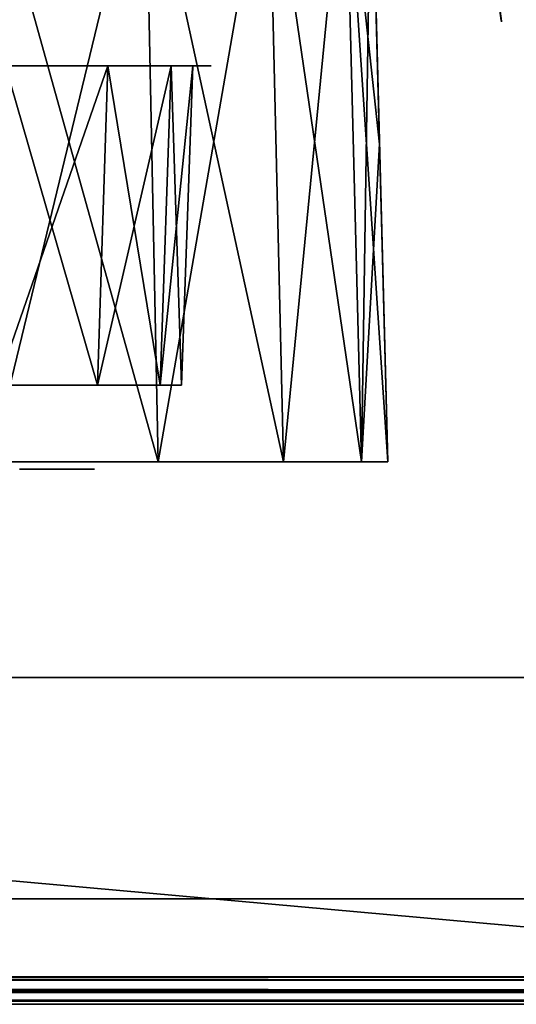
# Model space of a CAD drawing. Header units: millimetres. Extents: x -141 to 250, y -45 to 55.
# Tile 116 of 170: x 120 to 129, y -1 to 18. Entities that reach past the tile are written whole.
import ezdxf

# ---------------------------------------------------------------- set-up
doc = ezdxf.new("R2010")
doc.units = ezdxf.units.MM
doc.header["$LTSCALE"] = 52.148148
for name, color, linetype in [('143', 7, 'CONTINUOUS'), ('147', 7, 'CONTINUOUS'), ('148', 7, 'CONTINUOUS'), ('154', 7, 'CONTINUOUS'), ('155', 7, 'CONTINUOUS'), ('156', 7, 'CONTINUOUS'), ('189', 7, 'CONTINUOUS'), ('190', 7, 'CONTINUOUS'), ('192', 7, 'CONTINUOUS'), ('195', 7, 'CONTINUOUS'), ('8', 7, 'CONTINUOUS'), ('817', 7, 'CONTINUOUS'), ('818', 7, 'CONTINUOUS'), ('820', 7, 'CONTINUOUS'), ('821', 7, 'CONTINUOUS'), ('843', 7, 'CONTINUOUS'), ('844', 7, 'CONTINUOUS'), ('845', 7, 'CONTINUOUS')]:
    doc.layers.add(name, color=color, linetype=linetype)

msp = doc.modelspace()

# ---------------------------------------------------------------- linework, layer by layer
at = {"layer": '143', "linetype": 'Continuous'}
for points in [[(140.211, -1, 140.221), (-140.591, -1, 140.091), (140.228, -1, 140.091), (140.211, -1, 140.221)], [(-140.573, -1, 140.222), (-140.591, -1, 140.091), (140.211, -1, 140.221), (-140.573, -1, 140.222)], [(-140.524, -1, -140.341), (140.228, -1, -140.091), (-140.591, -1, -140.091), (-140.524, -1, -140.341)], [(137.849, -1, -138.847), (-137.849, -1, -138.847), (-140.591, -1, -140.091), (137.849, -1, -138.847)], [(140.228, -1, -140.091), (137.849, -1, -138.847), (-140.591, -1, -140.091), (140.228, -1, -140.091)], [(-140.591, -1, 140.091), (-137.849, -1, 138.847), (140.228, -1, 140.091), (-140.591, -1, 140.091)], [(140.162, -1, 140.341), (-140.573, -1, 140.222), (140.211, -1, 140.221), (140.162, -1, 140.341)], [(-140.523, -1, 140.342), (-140.573, -1, 140.222), (140.162, -1, 140.341), (-140.523, -1, 140.342)], [(-140.342, -1, -140.523), (140.161, -1, -140.342), (-140.524, -1, -140.341), (-140.342, -1, -140.523)], [(140.161, -1, -140.342), (140.211, -1, -140.222), (-140.524, -1, -140.341), (140.161, -1, -140.342)], [(140.211, -1, -140.222), (140.228, -1, -140.091), (-140.524, -1, -140.341), (140.211, -1, -140.222)], [(-140.444, -1, 140.445), (-140.523, -1, 140.342), (140.083, -1, 140.444), (-140.444, -1, 140.445)], [(140.083, -1, 140.444), (-140.523, -1, 140.342), (140.162, -1, 140.341), (140.083, -1, 140.444)], [(139.98, -1, 140.523), (-140.444, -1, 140.445), (140.083, -1, 140.444), (139.98, -1, 140.523)], [(-140.341, -1, 140.524), (-140.444, -1, 140.445), (139.98, -1, 140.523), (-140.341, -1, 140.524)], [(139.978, -1, -140.524), (140.082, -1, -140.445), (-140.342, -1, -140.523), (139.978, -1, -140.524)], [(140.082, -1, -140.445), (140.161, -1, -140.342), (-140.342, -1, -140.523), (140.082, -1, -140.445)], [(-140.091, -1, -140.591), (139.978, -1, -140.524), (-140.342, -1, -140.523), (-140.091, -1, -140.591)], [(139.86, -1, 140.573), (-140.341, -1, 140.524), (139.98, -1, 140.523), (139.86, -1, 140.573)], [(-140.221, -1, 140.574), (-140.341, -1, 140.524), (139.86, -1, 140.573), (-140.221, -1, 140.574)], [(139.729, -1, 140.591), (-140.221, -1, 140.574), (139.86, -1, 140.573), (139.729, -1, 140.591)], [(-140.091, -1, 140.591), (-140.221, -1, 140.574), (139.729, -1, 140.591), (-140.091, -1, 140.591)], [(139.729, -1, -140.591), (139.858, -1, -140.574), (-140.091, -1, -140.591), (139.729, -1, -140.591)], [(139.858, -1, -140.574), (139.978, -1, -140.524), (-140.091, -1, -140.591), (139.858, -1, -140.574)], [(-137.849, -1, 138.847), (137.849, -1, 138.847), (140.228, -1, 140.091), (-137.849, -1, 138.847)]]:
    msp.add_3dface(points, dxfattribs=at)
at = {"layer": '147', "linetype": 'Continuous'}
for points in [[(-140.091, -0.478, 141.09), (139.729, -0.478, 141.09), (-139, 24.522, 139.999), (-140.091, -0.478, 141.09)], [(-139, 24.522, 139.999), (139.729, -0.478, 141.09), (138.637, 24.522, 139.999), (-139, 24.522, 139.999)]]:
    msp.add_3dface(points, dxfattribs=at)
at = {"layer": '148', "linetype": 'Continuous'}
for points in [[(139.729, -0.478, -141.09), (-140.091, -0.478, -141.09), (138.637, 24.522, -139.999), (139.729, -0.478, -141.09)], [(138.637, 24.522, -139.999), (-140.091, -0.478, -141.09), (-139, 24.522, -139.999), (138.637, 24.522, -139.999)]]:
    msp.add_3dface(points, dxfattribs=at)
at = {"layer": '154', "linetype": 'Continuous'}
for points in [[(121.98, 21.339, 115.865), (119.062, 9.287, 119.227), (118.865, 21.339, 118.98), (121.98, 21.339, 115.865)], [(122.227, 9.287, 116.062), (119.062, 9.287, 119.227), (121.98, 21.339, 115.865), (122.227, 9.287, 116.062)], [(124.324, 21.339, 112.135), (122.227, 9.287, 116.062), (121.98, 21.339, 115.865), (124.324, 21.339, 112.135)], [(124.608, 9.287, 112.272), (122.227, 9.287, 116.062), (124.324, 21.339, 112.135), (124.608, 9.287, 112.272)], [(125.778, 21.339, 107.977), (124.608, 9.287, 112.272), (124.324, 21.339, 112.135), (125.778, 21.339, 107.977)], [(126.086, 9.287, 108.048), (124.608, 9.287, 112.272), (125.778, 21.339, 107.977), (126.086, 9.287, 108.048)], [(126.272, 21.339, 103.6), (126.086, 9.287, 108.048), (125.778, 21.339, 107.977), (126.272, 21.339, 103.6)], [(126.429, 15.322, 103.6), (126.086, 9.287, 108.048), (126.272, 21.339, 103.6), (126.429, 15.322, 103.6)], [(126.587, 9.287, 103.6), (126.086, 9.287, 108.048), (126.429, 15.322, 103.6), (126.587, 9.287, 103.6)]]:
    msp.add_3dface(points, dxfattribs=at)
at = {"layer": '155', "linetype": 'Continuous'}
for points in [[(126.429, 15.322, 103.6), (126.272, 21.339, 103.6), (126.272, 21.339, 30.707), (126.429, 15.322, 103.6)], [(126.3, 20.262, 30.533), (126.587, 9.287, 103.6), (126.272, 21.339, 30.707), (126.3, 20.262, 30.533)], [(126.272, 21.339, -103.6), (126.587, 9.287, 103.6), (126.326, 19.274, -29.985), (126.272, 21.339, -103.6)], [(126.587, 9.287, 103.6), (126.429, 15.322, 103.6), (126.272, 21.339, 30.707), (126.587, 9.287, 103.6)], [(126.429, 15.313, -103.6), (126.587, 9.287, 103.6), (126.272, 21.339, -103.6), (126.429, 15.313, -103.6)], [(126.315, 19.69, 30.388), (126.587, 9.287, 103.6), (126.3, 20.262, 30.533), (126.315, 19.69, 30.388)], [(126.322, 19.402, 30.272), (126.587, 9.287, 103.6), (126.315, 19.69, 30.388), (126.322, 19.402, 30.272)], [(126.326, 19.273, 30.183), (126.587, 9.287, 103.6), (126.322, 19.402, 30.272), (126.326, 19.273, 30.183)], [(126.326, 19.274, -29.985), (126.587, 9.287, 103.6), (126.326, 19.273, -29.979), (126.326, 19.274, -29.985)], [(126.587, 9.287, 103.6), (126.326, 19.273, -29.973), (126.326, 19.273, -29.979), (126.587, 9.287, 103.6)], [(126.326, 19.273, 30.183), (126.326, 19.273, -29.973), (126.587, 9.287, 103.6), (126.326, 19.273, 30.183)], [(126.587, 9.287, -103.6), (126.587, 9.287, 103.6), (126.429, 15.313, -103.6), (126.587, 9.287, -103.6)]]:
    msp.add_3dface(points, dxfattribs=at)
at = {"layer": '156', "linetype": 'Continuous'}
for points in [[(119.062, 9.287, -119.227), (122.227, 9.287, -116.062), (118.865, 21.339, -118.98), (119.062, 9.287, -119.227)], [(118.865, 21.339, -118.98), (122.227, 9.287, -116.062), (121.98, 21.339, -115.865), (118.865, 21.339, -118.98)], [(122.227, 9.287, -116.062), (124.608, 9.287, -112.272), (121.98, 21.339, -115.865), (122.227, 9.287, -116.062)], [(121.98, 21.339, -115.865), (124.608, 9.287, -112.272), (124.324, 21.339, -112.135), (121.98, 21.339, -115.865)], [(124.608, 9.287, -112.272), (126.086, 9.287, -108.048), (124.324, 21.339, -112.135), (124.608, 9.287, -112.272)], [(124.324, 21.339, -112.135), (126.086, 9.287, -108.048), (125.778, 21.339, -107.977), (124.324, 21.339, -112.135)], [(126.429, 15.313, -103.6), (126.272, 21.339, -103.6), (125.778, 21.339, -107.977), (126.429, 15.313, -103.6)], [(126.086, 9.287, -108.048), (126.587, 9.287, -103.6), (125.778, 21.339, -107.977), (126.086, 9.287, -108.048)], [(126.587, 9.287, -103.6), (126.429, 15.313, -103.6), (125.778, 21.339, -107.977), (126.587, 9.287, -103.6)]]:
    msp.add_3dface(points, dxfattribs=at)
at = {"layer": '189', "linetype": 'Continuous'}
for points in [[(-137.849, -0.535, -138.348), (-137.849, -0.77, -138.426), (137.849, -0.535, -138.348), (-137.849, -0.535, -138.348)], [(137.849, -0.535, -138.348), (-137.849, -0.77, -138.426), (137.849, -0.77, -138.426), (137.849, -0.535, -138.348)], [(-137.849, -0.77, -138.426), (-137.849, -0.939, -138.607), (137.849, -0.77, -138.426), (-137.849, -0.77, -138.426)], [(137.849, -0.77, -138.426), (-137.849, -0.939, -138.607), (137.849, -0.939, -138.607), (137.849, -0.77, -138.426)], [(-137.849, -1, -138.847), (137.849, -1, -138.847), (137.849, -0.939, -138.607), (-137.849, -1, -138.847)], [(-137.849, -0.939, -138.607), (-137.849, -1, -138.847), (137.849, -0.939, -138.607), (-137.849, -0.939, -138.607)]]:
    msp.add_3dface(points, dxfattribs=at)
at = {"layer": '190', "linetype": 'Continuous'}
for points in [[(137.849, -0.535, 138.348), (137.849, -0.77, 138.426), (-137.849, -0.535, 138.348), (137.849, -0.535, 138.348)], [(-137.849, -0.535, 138.348), (137.849, -0.77, 138.426), (-137.849, -0.77, 138.426), (-137.849, -0.535, 138.348)], [(137.849, -0.77, 138.426), (137.849, -0.939, 138.607), (-137.849, -0.77, 138.426), (137.849, -0.77, 138.426)], [(-137.849, -0.77, 138.426), (137.849, -0.939, 138.607), (-137.849, -0.939, 138.607), (-137.849, -0.77, 138.426)], [(137.849, -0.939, 138.607), (137.849, -1, 138.847), (-137.849, -0.939, 138.607), (137.849, -0.939, 138.607)], [(137.849, -1, 138.847), (-137.849, -1, 138.847), (-137.849, -0.939, 138.607), (137.849, -1, 138.847)]]:
    msp.add_3dface(points, dxfattribs=at)
at = {"layer": '192', "linetype": 'Continuous'}
for points in [[(139.729, -0.737, -141.031), (-140.091, -0.478, -141.09), (139.729, -0.732, -141.034), (139.729, -0.737, -141.031)], [(-140.091, -0.478, -141.09), (139.729, -0.737, -141.031), (-140.091, -0.737, -141.031), (-140.091, -0.478, -141.09)], [(-140.091, -0.478, -141.09), (139.729, -0.478, -141.09), (139.729, -0.732, -141.034), (-140.091, -0.478, -141.09)], [(139.729, -0.928, -140.85), (139.729, -0.929, -140.847), (-140.091, -0.737, -141.031), (139.729, -0.928, -140.85)], [(-140.091, -0.737, -141.031), (139.729, -0.929, -140.847), (-140.091, -0.929, -140.847), (-140.091, -0.737, -141.031)], [(139.729, -0.737, -141.031), (139.729, -0.928, -140.85), (-140.091, -0.737, -141.031), (139.729, -0.737, -141.031)], [(139.729, -0.929, -140.847), (139.729, -1, -140.591), (-140.091, -0.929, -140.847), (139.729, -0.929, -140.847)], [(139.729, -1, -140.591), (-140.091, -1, -140.591), (-140.091, -0.929, -140.847), (139.729, -1, -140.591)]]:
    msp.add_3dface(points, dxfattribs=at)
at = {"layer": '195', "linetype": 'Continuous'}
for points in [[(139.729, -0.478, 141.09), (-140.091, -0.478, 141.09), (-140.091, -0.732, 141.034), (139.729, -0.478, 141.09)], [(139.729, -0.478, 141.09), (-140.091, -0.732, 141.034), (139.729, -0.732, 141.034), (139.729, -0.478, 141.09)], [(139.729, -0.732, 141.034), (-140.091, -0.737, 141.031), (139.729, -0.737, 141.031), (139.729, -0.732, 141.034)], [(-140.091, -0.732, 141.034), (-140.091, -0.737, 141.031), (139.729, -0.732, 141.034), (-140.091, -0.732, 141.034)], [(139.729, -0.737, 141.031), (-140.091, -0.928, 140.85), (139.729, -0.928, 140.85), (139.729, -0.737, 141.031)], [(-140.091, -0.737, 141.031), (-140.091, -0.928, 140.85), (139.729, -0.737, 141.031), (-140.091, -0.737, 141.031)], [(139.729, -0.928, 140.85), (-140.091, -0.929, 140.847), (139.729, -0.929, 140.847), (139.729, -0.928, 140.85)], [(-140.091, -0.928, 140.85), (-140.091, -0.929, 140.847), (139.729, -0.928, 140.85), (-140.091, -0.928, 140.85)], [(-140.091, -0.929, 140.847), (-140.091, -1, 140.591), (139.729, -0.929, 140.847), (-140.091, -0.929, 140.847)], [(-140.091, -1, 140.591), (139.729, -1, 140.591), (139.729, -0.929, 140.847), (-140.091, -1, 140.591)]]:
    msp.add_3dface(points, dxfattribs=at)
at = {"layer": '8', "linetype": 'Continuous'}
for points in [[(128.743, 17.634, 22.886), (126.558, 34.152, 10.1), (124.199, 51.987, 23.787), (128.743, 17.634, 22.886)], [(124.199, 51.987, -23.787), (125.895, 39.159, -8.747), (128.739, 17.661, -22.888), (124.199, 51.987, -23.787)], [(128.741, 17.648, 22.888), (128.743, 17.634, 22.886), (124.199, 51.987, 23.787), (128.741, 17.648, 22.888)], [(128.739, 17.661, 22.888), (128.741, 17.648, 22.888), (124.199, 51.987, 23.787), (128.739, 17.661, 22.888)], [(128.739, 17.661, -22.888), (125.895, 39.159, -8.747), (128.741, 17.648, -22.888), (128.739, 17.661, -22.888)], [(128.741, 17.648, -22.888), (125.895, 39.159, -8.747), (128.743, 17.634, -22.886), (128.741, 17.648, -22.888)], [(125.895, 39.159, -8.747), (126.215, 36.744, -9.756), (128.743, 17.634, -22.886), (125.895, 39.159, -8.747)], [(126.215, 36.744, -9.756), (126.558, 34.152, -10.1), (128.743, 17.634, -22.886), (126.215, 36.744, -9.756)], [(126.9, 31.561, 9.756), (126.558, 34.152, 10.1), (128.743, 17.634, 22.886), (126.9, 31.561, 9.756)], [(126.558, 34.152, -10.1), (126.9, 31.561, -9.756), (128.743, 17.634, -22.886), (126.558, 34.152, -10.1)], [(127.22, 29.146, 8.747), (126.9, 31.561, 9.756), (128.743, 17.634, 22.886), (127.22, 29.146, 8.747)], [(126.9, 31.561, -9.756), (127.22, 29.146, -8.747), (128.743, 17.634, -22.886), (126.9, 31.561, -9.756)], [(127.494, 27.072, 7.142), (127.22, 29.146, 8.747), (128.743, 17.634, 22.886), (127.494, 27.072, 7.142)], [(127.22, 29.146, -8.747), (127.494, 27.072, -7.142), (128.743, 17.634, -22.886), (127.22, 29.146, -8.747)], [(127.705, 25.481, 5.05), (127.494, 27.072, 7.142), (128.743, 17.634, 22.886), (127.705, 25.481, 5.05)], [(127.494, 27.072, -7.142), (127.705, 25.481, -5.05), (128.743, 17.634, -22.886), (127.494, 27.072, -7.142)], [(127.837, 24.481, 2.614), (127.705, 25.481, 5.05), (128.743, 17.634, 22.886), (127.837, 24.481, 2.614)], [(127.705, 25.481, -5.05), (127.837, 24.481, -2.614), (128.743, 17.634, -22.886), (127.705, 25.481, -5.05)], [(127.882, 24.14), (127.837, 24.481, 2.614), (128.743, 17.634, -22.886), (127.882, 24.14)], [(127.837, 24.481, 2.614), (128.743, 17.634, 22.886), (128.743, 17.634, -22.886), (127.837, 24.481, 2.614)], [(127.837, 24.481, -2.614), (127.882, 24.14), (128.743, 17.634, -22.886), (127.837, 24.481, -2.614)]]:
    msp.add_3dface(points, dxfattribs=at)
at = {"layer": '817', "color": 250, "linetype": 'Continuous', "true_color": 0x1c1c1c}
for points in [[(135.3, 1, 135.3), (-135.3, 1, -135.3), (135.3, 1, -135.3), (135.3, 1, 135.3)], [(-135.3, 1, 135.3), (-135.3, 1, -135.3), (135.3, 1, 135.3), (-135.3, 1, 135.3)]]:
    msp.add_3dface(points, dxfattribs=at)
at = {"layer": '818', "color": 18, "linetype": 'Continuous', "true_color": 0x000000}
for points in [[(135.3, 5.2, 135.3), (-112.8, 5.2, 112.8), (-135.3, 5.2, 135.3), (135.3, 5.2, 135.3)], [(112.8, 5.2, -112.8), (135.3, 5.2, -135.3), (-135.3, 5.2, -135.3), (112.8, 5.2, -112.8)], [(112.8, 5.2, 112.8), (-112.8, 5.2, 112.8), (135.3, 5.2, 135.3), (112.8, 5.2, 112.8)], [(121.789, 5.2, -2.344), (112.8, 5.2, -112.8), (121.794, 5.2, 7.942), (121.789, 5.2, -2.344)], [(112.8, 5.2, 42.8), (112.8, 5.2, 112.8), (135.3, 5.2, 135.3), (112.8, 5.2, 42.8)], [(112.8, 5.2, -112.8), (112.8, 5.2, -42.8), (121.794, 5.2, 8.813), (112.8, 5.2, -112.8)], [(112.8, 5.2, -42.8), (112.8, 5.2, 42.8), (135.3, 5.2, 135.3), (112.8, 5.2, -42.8)], [(121.794, 5.2, 8.813), (112.8, 5.2, -42.8), (135.3, 5.2, 135.3), (121.794, 5.2, 8.813)], [(125.794, 5.2, -13.495), (112.8, 5.2, -112.8), (121.8, 5.2, -13.495), (125.794, 5.2, -13.495)], [(112.8, 5.2, -112.8), (125.794, 5.2, -13.495), (135.3, 5.2, -135.3), (112.8, 5.2, -112.8)], [(121.8, 5.2, -13.495), (112.8, 5.2, -112.8), (121.8, 5.2, -12.569), (121.8, 5.2, -13.495)], [(121.8, 5.2, -12.569), (112.8, 5.2, -112.8), (121.789, 5.2, -3.221), (121.8, 5.2, -12.569)], [(121.789, 5.2, -3.221), (112.8, 5.2, -112.8), (121.789, 5.2, -2.344), (121.789, 5.2, -3.221)], [(121.794, 5.2, 8.813), (121.794, 5.2, 7.942), (112.8, 5.2, -112.8), (121.794, 5.2, 8.813)], [(123.002, 5.2, -1.773), (121.789, 5.2, -2.344), (122.975, 5.2, -1.644), (123.002, 5.2, -1.773)], [(122.975, 5.2, -1.644), (121.789, 5.2, -2.344), (122.965, 5.2, -1.506), (122.975, 5.2, -1.644)], [(122.965, 5.2, -1.506), (121.789, 5.2, -2.344), (121.794, 5.2, 7.942), (122.965, 5.2, -1.506)], [(123.048, 5.2, -1.903), (121.789, 5.2, -2.344), (123.002, 5.2, -1.773), (123.048, 5.2, -1.903)], [(123.486, 5.2, -3.736), (123.321, 5.2, -3.827), (121.789, 5.2, -3.221), (123.486, 5.2, -3.736)], [(123.68, 5.2, -3.679), (123.486, 5.2, -3.736), (121.789, 5.2, -3.221), (123.68, 5.2, -3.679)], [(123.68, 5.2, -3.679), (121.789, 5.2, -3.221), (125.783, 5.2, -3.221), (123.68, 5.2, -3.679)], [(123.426, 5.2, -2.344), (121.789, 5.2, -2.344), (123.343, 5.2, -2.29), (123.426, 5.2, -2.344)], [(123.343, 5.2, -2.29), (121.789, 5.2, -2.344), (123.248, 5.2, -2.211), (123.343, 5.2, -2.29)], [(123.248, 5.2, -2.211), (121.789, 5.2, -2.344), (123.161, 5.2, -2.106), (123.248, 5.2, -2.211)], [(123.161, 5.2, -2.106), (121.789, 5.2, -2.344), (123.1, 5.2, -2.013), (123.161, 5.2, -2.106)], [(123.1, 5.2, -2.013), (121.789, 5.2, -2.344), (123.048, 5.2, -1.903), (123.1, 5.2, -2.013)], [(123.321, 5.2, -3.827), (123.179, 5.2, -3.957), (121.789, 5.2, -3.221), (123.321, 5.2, -3.827)], [(123.072, 5.2, -4.12), (123.004, 5.2, -4.319), (121.789, 5.2, -3.221), (123.072, 5.2, -4.12)], [(123.179, 5.2, -3.957), (123.072, 5.2, -4.12), (121.789, 5.2, -3.221), (123.179, 5.2, -3.957)], [(123.004, 5.2, -4.319), (121.8, 5.2, -12.569), (121.789, 5.2, -3.221), (123.004, 5.2, -4.319)], [(122.965, 5.2, -1.506), (121.794, 5.2, 7.942), (122.971, 5.2, 7.104), (122.965, 5.2, -1.506)], [(122.926, 5.2, 10.594), (121.794, 5.2, 8.813), (135.3, 5.2, 135.3), (122.926, 5.2, 10.594)], [(123.034, 5.2, 10.045), (121.794, 5.2, 8.813), (122.926, 5.2, 10.594), (123.034, 5.2, 10.045)], [(123.346, 5.2, 9.575), (121.794, 5.2, 8.813), (123.034, 5.2, 10.045), (123.346, 5.2, 9.575)], [(123.817, 5.2, 9.257), (121.794, 5.2, 8.813), (123.346, 5.2, 9.575), (123.817, 5.2, 9.257)], [(124.374, 5.2, 9.146), (121.794, 5.2, 8.813), (123.817, 5.2, 9.257), (124.374, 5.2, 9.146)], [(125.789, 5.2, 8.813), (121.794, 5.2, 8.813), (124.374, 5.2, 9.146), (125.789, 5.2, 8.813)], [(123.35, 5.2, 7.887), (121.794, 5.2, 7.942), (123.431, 5.2, 7.942), (123.35, 5.2, 7.887)], [(123.255, 5.2, 7.802), (121.794, 5.2, 7.942), (123.35, 5.2, 7.887), (123.255, 5.2, 7.802)], [(123.178, 5.2, 7.716), (121.794, 5.2, 7.942), (123.255, 5.2, 7.802), (123.178, 5.2, 7.716)], [(123.108, 5.2, 7.609), (121.794, 5.2, 7.942), (123.178, 5.2, 7.716), (123.108, 5.2, 7.609)], [(123.049, 5.2, 7.487), (121.794, 5.2, 7.942), (123.108, 5.2, 7.609), (123.049, 5.2, 7.487)], [(123.007, 5.2, 7.365), (121.794, 5.2, 7.942), (123.049, 5.2, 7.487), (123.007, 5.2, 7.365)], [(122.98, 5.2, 7.235), (121.794, 5.2, 7.942), (123.007, 5.2, 7.365), (122.98, 5.2, 7.235)], [(122.971, 5.2, 7.104), (121.794, 5.2, 7.942), (122.98, 5.2, 7.235), (122.971, 5.2, 7.104)], [(121.8, 5.2, -12.569), (124.996, 5.2, -11.437), (124.996, 5.2, -12.569), (121.8, 5.2, -12.569)], [(124.996, 5.2, -11.437), (121.8, 5.2, -12.569), (124.923, 5.2, -11.052), (124.996, 5.2, -11.437)], [(124.374, 5.2, -11.16), (121.8, 5.2, -12.569), (123.817, 5.2, -11.048), (124.374, 5.2, -11.16)], [(121.8, 5.2, -12.569), (124.374, 5.2, -11.16), (124.923, 5.2, -11.052), (121.8, 5.2, -12.569)], [(123.817, 5.2, -11.048), (121.8, 5.2, -12.569), (123.346, 5.2, -10.73), (123.817, 5.2, -11.048)], [(123.346, 5.2, -10.73), (121.8, 5.2, -12.569), (123.034, 5.2, -10.26), (123.346, 5.2, -10.73)], [(123.034, 5.2, -10.26), (121.8, 5.2, -12.569), (122.926, 5.2, -9.712), (123.034, 5.2, -10.26)], [(122.926, 5.2, -9.712), (121.8, 5.2, -12.569), (122.976, 5.2, -4.607), (122.926, 5.2, -9.712)], [(122.976, 5.2, -4.607), (121.8, 5.2, -12.569), (123.004, 5.2, -4.319), (122.976, 5.2, -4.607)], [(123.038, 5.2, 11.151), (122.926, 5.2, 10.594), (135.3, 5.2, 135.3), (123.038, 5.2, 11.151)], [(123.038, 5.2, -9.154), (122.926, 5.2, -9.712), (123.015, 5.2, -6.587), (123.038, 5.2, -9.154)], [(123.015, 5.2, -6.587), (122.926, 5.2, -9.712), (122.976, 5.2, -6.3), (123.015, 5.2, -6.587)], [(122.976, 5.2, -6.3), (122.926, 5.2, -9.712), (122.976, 5.2, -4.607), (122.976, 5.2, -6.3)], [(122.994, 5.2, -1.224), (122.965, 5.2, -1.506), (122.971, 5.2, 1.462), (122.994, 5.2, -1.224)], [(122.971, 5.2, 1.462), (122.965, 5.2, -1.506), (122.971, 5.2, 7.104), (122.971, 5.2, 1.462)], [(123, 5.2, 1.17), (122.994, 5.2, -1.224), (122.971, 5.2, 1.462), (123, 5.2, 1.17)], [(123, 5.2, 6.812), (122.971, 5.2, 1.462), (122.971, 5.2, 7.104), (123, 5.2, 6.812)], [(122.979, 5.2, 1.594), (122.971, 5.2, 1.462), (123, 5.2, 6.812), (122.979, 5.2, 1.594)], [(123.02, 5.2, -5.958), (122.976, 5.2, -6.3), (123.015, 5.2, -4.902), (123.02, 5.2, -5.958)], [(123.015, 5.2, -4.902), (122.976, 5.2, -6.3), (122.976, 5.2, -4.607), (123.015, 5.2, -4.902)], [(123.007, 5.2, 1.723), (122.979, 5.2, 1.594), (123, 5.2, 6.812), (123.007, 5.2, 1.723)], [(123.076, 5.2, -0.963), (122.994, 5.2, -1.224), (123, 5.2, 1.17), (123.076, 5.2, -0.963)], [(123.083, 5.2, 0.919), (123.076, 5.2, -0.963), (123, 5.2, 1.17), (123.083, 5.2, 0.919)], [(123.048, 5.2, 5.429), (123.007, 5.2, 1.723), (123, 5.2, 6.812), (123.048, 5.2, 5.429)], [(123.085, 5.2, 6.556), (123.048, 5.2, 5.429), (123, 5.2, 6.812), (123.085, 5.2, 6.556)], [(123.037, 5.2, 3.171), (123.007, 5.2, 1.723), (123.048, 5.2, 5.429), (123.037, 5.2, 3.171)], [(123.007, 5.2, 1.723), (123.037, 5.2, 2.3), (123.049, 5.2, 1.845), (123.007, 5.2, 1.723)], [(123.037, 5.2, 3.171), (123.037, 5.2, 2.3), (123.007, 5.2, 1.723), (123.037, 5.2, 3.171)], [(123.114, 5.2, -6.799), (123.048, 5.2, -7.093), (123.015, 5.2, -6.587), (123.114, 5.2, -6.799)], [(123.116, 5.2, -5.134), (123.02, 5.2, -5.958), (123.015, 5.2, -4.902), (123.116, 5.2, -5.134)], [(123.048, 5.2, -7.093), (123.038, 5.2, -9.154), (123.015, 5.2, -6.587), (123.048, 5.2, -7.093)], [(123.122, 5.2, -5.746), (123.02, 5.2, -5.958), (123.116, 5.2, -5.134), (123.122, 5.2, -5.746)], [(123.037, 5.2, 3.171), (123.048, 5.2, 5.429), (123.048, 5.2, 3.626), (123.037, 5.2, 3.171)], [(125.789, 5.2, 3.171), (123.037, 5.2, 3.171), (123.048, 5.2, 3.626), (125.789, 5.2, 3.171)], [(123.348, 5.2, 2.245), (123.037, 5.2, 2.3), (123.431, 5.2, 2.3), (123.348, 5.2, 2.245)], [(123.254, 5.2, 2.161), (123.037, 5.2, 2.3), (123.348, 5.2, 2.245), (123.254, 5.2, 2.161)], [(123.176, 5.2, 2.071), (123.037, 5.2, 2.3), (123.254, 5.2, 2.161), (123.176, 5.2, 2.071)], [(123.108, 5.2, 1.967), (123.037, 5.2, 2.3), (123.176, 5.2, 2.071), (123.108, 5.2, 1.967)], [(123.049, 5.2, 1.845), (123.037, 5.2, 2.3), (123.108, 5.2, 1.967), (123.049, 5.2, 1.845)], [(123.355, 5.2, 11.622), (123.038, 5.2, 11.151), (135.3, 5.2, 135.3), (123.355, 5.2, 11.622)], [(123.355, 5.2, -8.683), (123.038, 5.2, -9.154), (123.048, 5.2, -7.936), (123.355, 5.2, -8.683)], [(123.048, 5.2, -7.936), (123.038, 5.2, -9.154), (123.048, 5.2, -7.093), (123.048, 5.2, -7.936)], [(123.448, 5.2, -7.093), (123.048, 5.2, -7.093), (123.273, 5.2, -6.981), (123.448, 5.2, -7.093)], [(123.273, 5.2, -6.981), (123.048, 5.2, -7.093), (123.114, 5.2, -6.799), (123.273, 5.2, -6.981)], [(125.8, 5.2, 3.626), (125.789, 5.2, 3.171), (123.048, 5.2, 3.626), (125.8, 5.2, 3.626)], [(123.753, 5.2, 5.429), (123.048, 5.2, 5.429), (123.601, 5.2, 5.973), (123.753, 5.2, 5.429)], [(123.601, 5.2, 5.973), (123.048, 5.2, 5.429), (123.387, 5.2, 6.133), (123.601, 5.2, 5.973)], [(123.223, 5.2, 6.317), (123.048, 5.2, 5.429), (123.085, 5.2, 6.556), (123.223, 5.2, 6.317)], [(123.387, 5.2, 6.133), (123.048, 5.2, 5.429), (123.223, 5.2, 6.317), (123.387, 5.2, 6.133)], [(123.826, 5.2, -8.371), (123.355, 5.2, -8.683), (123.048, 5.2, -7.936), (123.826, 5.2, -8.371)], [(125.794, 5.2, -7.936), (123.826, 5.2, -8.371), (123.048, 5.2, -7.936), (125.794, 5.2, -7.936)], [(123.204, 5.2, -0.735), (123.076, 5.2, -0.963), (123.083, 5.2, 0.919), (123.204, 5.2, -0.735)], [(123.223, 5.2, 0.675), (123.204, 5.2, -0.735), (123.083, 5.2, 0.919), (123.223, 5.2, 0.675)], [(123.279, 5.2, -5.332), (123.122, 5.2, -5.746), (123.116, 5.2, -5.134), (123.279, 5.2, -5.332)], [(123.284, 5.2, -5.575), (123.122, 5.2, -5.746), (123.279, 5.2, -5.332), (123.284, 5.2, -5.575)], [(123.377, 5.2, -0.537), (123.204, 5.2, -0.735), (123.223, 5.2, 0.675), (123.377, 5.2, -0.537)], [(123.387, 5.2, 0.491), (123.377, 5.2, -0.537), (123.223, 5.2, 0.675), (123.387, 5.2, 0.491)], [(123.475, 5.2, -5.467), (123.284, 5.2, -5.575), (123.279, 5.2, -5.332), (123.475, 5.2, -5.467)], [(123.826, 5.2, 11.934), (123.355, 5.2, 11.622), (135.3, 5.2, 135.3), (123.826, 5.2, 11.934)], [(123.57, 5.2, -0.391), (123.377, 5.2, -0.537), (123.387, 5.2, 0.491), (123.57, 5.2, -0.391)], [(123.601, 5.2, 0.331), (123.57, 5.2, -0.391), (123.387, 5.2, 0.491), (123.601, 5.2, 0.331)], [(123.836, 5.2, -0.264), (123.57, 5.2, -0.391), (123.601, 5.2, 0.331), (123.836, 5.2, -0.264)], [(123.841, 5.2, 0.217), (123.836, 5.2, -0.264), (123.601, 5.2, 0.331), (123.841, 5.2, 0.217)], [(123.843, 5.2, 5.858), (123.753, 5.2, 5.429), (123.601, 5.2, 5.973), (123.843, 5.2, 5.858)], [(123.879, 5.2, -3.652), (123.68, 5.2, -3.679), (125.783, 5.2, -3.221), (123.879, 5.2, -3.652)], [(123.72, 5.2, -6.621), (123.764, 5.2, -6.422), (123.729, 5.2, -6.726), (123.72, 5.2, -6.621)], [(123.72, 5.2, -4.902), (123.764, 5.2, -4.697), (123.728, 5.2, -5), (123.72, 5.2, -4.902)], [(123.728, 5.2, -5), (123.764, 5.2, -4.697), (123.753, 5.2, -5.085), (123.728, 5.2, -5)], [(123.729, 5.2, -6.726), (123.764, 5.2, -6.422), (123.753, 5.2, -6.81), (123.729, 5.2, -6.726)], [(123.753, 5.2, -6.81), (123.764, 5.2, -6.422), (123.797, 5.2, -6.887), (123.753, 5.2, -6.81)], [(123.753, 5.2, -5.085), (123.764, 5.2, -4.697), (123.796, 5.2, -5.16), (123.753, 5.2, -5.085)], [(124.115, 5.2, 5.786), (123.753, 5.2, 4.469), (123.843, 5.2, 5.858), (124.115, 5.2, 5.786)], [(124.413, 5.2, 5.761), (123.753, 5.2, 4.469), (124.115, 5.2, 5.786), (124.413, 5.2, 5.761)], [(124.716, 5.2, 5.787), (123.753, 5.2, 4.469), (124.413, 5.2, 5.761), (124.716, 5.2, 5.787)], [(124.989, 5.2, 5.858), (123.753, 5.2, 4.469), (124.716, 5.2, 5.787), (124.989, 5.2, 5.858)], [(125.23, 5.2, 5.972), (123.753, 5.2, 4.469), (124.989, 5.2, 5.858), (125.23, 5.2, 5.972)], [(125.445, 5.2, 6.133), (123.753, 5.2, 4.469), (125.23, 5.2, 5.972), (125.445, 5.2, 6.133)], [(125.8, 5.2, 4.469), (123.753, 5.2, 4.469), (125.445, 5.2, 6.133), (125.8, 5.2, 4.469)], [(123.753, 5.2, 4.469), (123.753, 5.2, 5.429), (123.843, 5.2, 5.858), (123.753, 5.2, 4.469)], [(123.764, 5.2, -6.422), (123.875, 5.2, -6.306), (123.797, 5.2, -6.887), (123.764, 5.2, -6.422)], [(123.764, 5.2, -4.697), (123.875, 5.2, -4.58), (123.796, 5.2, -5.16), (123.764, 5.2, -4.697)], [(123.769, 5.2, -9.712), (123.85, 5.2, -9.41), (123.852, 5.2, -10.02), (123.769, 5.2, -9.712)], [(123.769, 5.2, 10.594), (123.85, 5.2, 10.895), (123.852, 5.2, 10.285), (123.769, 5.2, 10.594)], [(123.796, 5.2, -5.16), (123.875, 5.2, -4.58), (123.87, 5.2, -5.234), (123.796, 5.2, -5.16)], [(123.797, 5.2, -6.887), (123.875, 5.2, -6.306), (123.868, 5.2, -6.956), (123.797, 5.2, -6.887)], [(123.879, 5.2, -1.946), (123.797, 5.2, -1.645), (123.877, 5.2, -1.344), (123.879, 5.2, -1.946)], [(123.808, 5.2, 1.584), (123.888, 5.2, 1.887), (123.891, 5.2, 1.28), (123.808, 5.2, 1.584)], [(123.808, 5.2, 7.237), (123.888, 5.2, 7.54), (123.891, 5.2, 6.928), (123.808, 5.2, 7.237)], [(124.374, 5.2, 12.042), (123.826, 5.2, 11.934), (135.3, 5.2, 135.3), (124.374, 5.2, 12.042)], [(124.374, 5.2, -8.264), (123.826, 5.2, -8.371), (125.794, 5.2, -7.936), (124.374, 5.2, -8.264)], [(124.09, 5.2, -0.195), (123.836, 5.2, -0.264), (123.841, 5.2, 0.217), (124.09, 5.2, -0.195)], [(124.115, 5.2, 0.144), (124.09, 5.2, -0.195), (123.841, 5.2, 0.217), (124.115, 5.2, 0.144)], [(123.85, 5.2, -9.41), (124.073, 5.2, -9.183), (123.852, 5.2, -10.02), (123.85, 5.2, -9.41)], [(123.85, 5.2, 10.895), (124.073, 5.2, 11.122), (123.852, 5.2, 10.285), (123.85, 5.2, 10.895)], [(123.852, 5.2, -10.02), (124.073, 5.2, -9.183), (124.076, 5.2, -10.243), (123.852, 5.2, -10.02)], [(123.852, 5.2, 10.285), (124.073, 5.2, 11.122), (124.076, 5.2, 10.062), (123.852, 5.2, 10.285)], [(123.868, 5.2, -6.956), (123.875, 5.2, -6.306), (123.958, 5.2, -7.01), (123.868, 5.2, -6.956)], [(123.87, 5.2, -5.234), (123.875, 5.2, -4.58), (123.952, 5.2, -5.284), (123.87, 5.2, -5.234)], [(123.875, 5.2, -6.306), (124.036, 5.2, -6.241), (123.958, 5.2, -7.01), (123.875, 5.2, -6.306)], [(123.875, 5.2, -4.58), (124.041, 5.2, -4.51), (123.952, 5.2, -5.284), (123.875, 5.2, -4.58)], [(124.101, 5.2, -1.118), (123.879, 5.2, -1.946), (123.877, 5.2, -1.344), (124.101, 5.2, -1.118)], [(124.102, 5.2, -3.642), (123.879, 5.2, -3.652), (125.783, 5.2, -3.221), (124.102, 5.2, -3.642)], [(124.106, 5.2, -2.169), (123.879, 5.2, -1.946), (124.101, 5.2, -1.118), (124.106, 5.2, -2.169)], [(123.888, 5.2, 1.887), (124.109, 5.2, 2.112), (123.891, 5.2, 1.28), (123.888, 5.2, 1.887)], [(123.888, 5.2, 7.54), (124.109, 5.2, 7.765), (123.891, 5.2, 6.928), (123.888, 5.2, 7.54)], [(123.891, 5.2, 1.28), (124.109, 5.2, 2.112), (124.115, 5.2, 1.058), (123.891, 5.2, 1.28)], [(123.891, 5.2, 6.928), (124.109, 5.2, 7.765), (124.115, 5.2, 6.706), (123.891, 5.2, 6.928)], [(123.952, 5.2, -5.284), (124.041, 5.2, -4.51), (124.08, 5.2, -5.329), (123.952, 5.2, -5.284)], [(123.958, 5.2, -7.01), (124.036, 5.2, -6.241), (124.09, 5.2, -7.057), (123.958, 5.2, -7.01)], [(124.036, 5.2, -6.241), (124.308, 5.2, -6.211), (124.09, 5.2, -7.057), (124.036, 5.2, -6.241)], [(124.041, 5.2, -4.51), (124.313, 5.2, -4.48), (124.08, 5.2, -5.329), (124.041, 5.2, -4.51)], [(124.073, 5.2, -9.183), (124.374, 5.2, -9.101), (124.076, 5.2, -10.243), (124.073, 5.2, -9.183)], [(124.073, 5.2, 11.122), (124.374, 5.2, 11.204), (124.076, 5.2, 10.062), (124.073, 5.2, 11.122)], [(124.374, 5.2, -9.101), (124.374, 5.2, -10.322), (124.076, 5.2, -10.243), (124.374, 5.2, -9.101)], [(124.374, 5.2, 11.204), (124.374, 5.2, 9.983), (124.076, 5.2, 10.062), (124.374, 5.2, 11.204)], [(124.08, 5.2, -5.329), (124.313, 5.2, -4.48), (124.226, 5.2, -5.353), (124.08, 5.2, -5.329)], [(124.407, 5.2, -0.169), (124.09, 5.2, -0.195), (124.115, 5.2, 0.144), (124.407, 5.2, -0.169)], [(124.09, 5.2, -7.057), (124.308, 5.2, -6.211), (124.235, 5.2, -7.083), (124.09, 5.2, -7.057)], [(124.407, 5.2, -1.035), (124.106, 5.2, -2.169), (124.101, 5.2, -1.118), (124.407, 5.2, -1.035)], [(125.794, 5.2, -3.642), (124.102, 5.2, -3.642), (125.783, 5.2, -3.221), (125.794, 5.2, -3.642)], [(124.407, 5.2, -2.25), (124.106, 5.2, -2.169), (124.407, 5.2, -1.035), (124.407, 5.2, -2.25)], [(124.109, 5.2, 2.112), (124.413, 5.2, 2.194), (124.115, 5.2, 1.058), (124.109, 5.2, 2.112)], [(124.109, 5.2, 7.765), (124.413, 5.2, 7.847), (124.115, 5.2, 6.706), (124.109, 5.2, 7.765)], [(124.413, 5.2, 0.119), (124.407, 5.2, -0.169), (124.115, 5.2, 0.144), (124.413, 5.2, 0.119)], [(124.413, 5.2, 2.194), (124.413, 5.2, 0.979), (124.115, 5.2, 1.058), (124.413, 5.2, 2.194)], [(124.413, 5.2, 7.847), (124.413, 5.2, 6.627), (124.115, 5.2, 6.706), (124.413, 5.2, 7.847)], [(124.226, 5.2, -5.353), (124.313, 5.2, -4.48), (124.419, 5.2, -5.362), (124.226, 5.2, -5.353)], [(124.235, 5.2, -7.083), (124.308, 5.2, -6.211), (124.43, 5.2, -7.093), (124.235, 5.2, -7.083)], [(124.308, 5.2, -6.211), (125.794, 5.2, -6.211), (124.43, 5.2, -7.093), (124.308, 5.2, -6.211)], [(124.313, 5.2, -4.48), (125.794, 5.2, -4.48), (124.419, 5.2, -5.362), (124.313, 5.2, -4.48)], [(124.563, 5.2, 12.89), (124.374, 5.2, 12.042), (135.3, 5.2, 135.3), (124.563, 5.2, 12.89)], [(124.642, 5.2, 12.588), (124.374, 5.2, 12.042), (124.563, 5.2, 12.89), (124.642, 5.2, 12.588)], [(124.864, 5.2, 12.363), (124.374, 5.2, 12.042), (124.642, 5.2, 12.588), (124.864, 5.2, 12.363)], [(125.789, 5.2, 8.813), (124.374, 5.2, 9.146), (124.923, 5.2, 9.253), (125.789, 5.2, 8.813)], [(124.932, 5.2, 11.93), (124.374, 5.2, 12.042), (124.864, 5.2, 12.363), (124.932, 5.2, 11.93)], [(124.932, 5.2, -8.375), (124.374, 5.2, -8.264), (125.794, 5.2, -7.936), (124.932, 5.2, -8.375)], [(124.683, 5.2, -10.239), (124.374, 5.2, -10.322), (124.675, 5.2, -9.181), (124.683, 5.2, -10.239)], [(124.675, 5.2, -9.181), (124.374, 5.2, -10.322), (124.374, 5.2, -9.101), (124.675, 5.2, -9.181)], [(124.683, 5.2, 10.066), (124.374, 5.2, 9.983), (124.675, 5.2, 11.124), (124.683, 5.2, 10.066)], [(124.675, 5.2, 11.124), (124.374, 5.2, 9.983), (124.374, 5.2, 11.204), (124.675, 5.2, 11.124)], [(124.733, 5.2, -0.196), (124.407, 5.2, -0.169), (124.716, 5.2, 0.145), (124.733, 5.2, -0.196)], [(124.716, 5.2, 0.145), (124.407, 5.2, -0.169), (124.413, 5.2, 0.119), (124.716, 5.2, 0.145)], [(124.716, 5.2, -2.167), (124.407, 5.2, -2.25), (124.71, 5.2, -1.114), (124.716, 5.2, -2.167)], [(124.71, 5.2, -1.114), (124.407, 5.2, -2.25), (124.407, 5.2, -1.035), (124.71, 5.2, -1.114)], [(124.716, 5.2, 2.115), (124.413, 5.2, 0.979), (124.413, 5.2, 2.194), (124.716, 5.2, 2.115)], [(124.722, 5.2, 1.062), (124.413, 5.2, 0.979), (124.716, 5.2, 2.115), (124.722, 5.2, 1.062)], [(124.716, 5.2, 7.768), (124.413, 5.2, 6.627), (124.413, 5.2, 7.847), (124.716, 5.2, 7.768)], [(124.722, 5.2, 6.71), (124.413, 5.2, 6.627), (124.716, 5.2, 7.768), (124.722, 5.2, 6.71)], [(124.419, 5.2, -5.362), (125.794, 5.2, -4.48), (125.794, 5.2, -5.362), (124.419, 5.2, -5.362)], [(124.43, 5.2, -7.093), (125.794, 5.2, -6.211), (125.794, 5.2, -7.093), (124.43, 5.2, -7.093)], [(124.645, 5.2, 13.192), (124.563, 5.2, 12.89), (135.3, 5.2, 135.3), (124.645, 5.2, 13.192)], [(124.871, 5.2, 13.415), (124.645, 5.2, 13.192), (135.3, 5.2, 135.3), (124.871, 5.2, 13.415)], [(124.901, 5.2, -9.405), (124.683, 5.2, -10.239), (124.675, 5.2, -9.181), (124.901, 5.2, -9.405)], [(124.901, 5.2, 10.9), (124.683, 5.2, 10.066), (124.675, 5.2, 11.124), (124.901, 5.2, 10.9)], [(124.905, 5.2, -10.014), (124.683, 5.2, -10.239), (124.901, 5.2, -9.405), (124.905, 5.2, -10.014)], [(124.905, 5.2, 10.291), (124.683, 5.2, 10.066), (124.901, 5.2, 10.9), (124.905, 5.2, 10.291)], [(124.935, 5.2, -1.336), (124.716, 5.2, -2.167), (124.71, 5.2, -1.114), (124.935, 5.2, -1.336)], [(124.991, 5.2, 0.217), (124.733, 5.2, -0.196), (124.716, 5.2, 0.145), (124.991, 5.2, 0.217)], [(124.939, 5.2, -1.943), (124.716, 5.2, -2.167), (124.935, 5.2, -1.336), (124.939, 5.2, -1.943)], [(124.94, 5.2, 1.893), (124.722, 5.2, 1.062), (124.716, 5.2, 2.115), (124.94, 5.2, 1.893)], [(124.94, 5.2, 7.546), (124.722, 5.2, 6.71), (124.716, 5.2, 7.768), (124.94, 5.2, 7.546)], [(124.944, 5.2, 1.286), (124.722, 5.2, 1.062), (124.94, 5.2, 1.893), (124.944, 5.2, 1.286)], [(124.944, 5.2, 6.935), (124.722, 5.2, 6.71), (124.94, 5.2, 7.546), (124.944, 5.2, 6.935)], [(124.984, 5.2, -0.264), (124.733, 5.2, -0.196), (124.991, 5.2, 0.217), (124.984, 5.2, -0.264)], [(125.173, 5.2, 12.28), (124.932, 5.2, 11.93), (124.864, 5.2, 12.363), (125.173, 5.2, 12.28)], [(125.173, 5.2, 13.495), (124.871, 5.2, 13.415), (135.3, 5.2, 135.3), (125.173, 5.2, 13.495)], [(124.984, 5.2, -9.712), (124.905, 5.2, -10.014), (124.901, 5.2, -9.405), (124.984, 5.2, -9.712)], [(124.984, 5.2, 10.594), (124.905, 5.2, 10.291), (124.901, 5.2, 10.9), (124.984, 5.2, 10.594)], [(125.393, 5.2, 9.565), (125.789, 5.2, 8.813), (124.923, 5.2, 9.253), (125.393, 5.2, 9.565)], [(125.393, 5.2, -10.74), (124.996, 5.2, -11.437), (124.923, 5.2, -11.052), (125.393, 5.2, -10.74)], [(125.402, 5.2, 11.613), (124.932, 5.2, 11.93), (125.173, 5.2, 12.28), (125.402, 5.2, 11.613)], [(125.402, 5.2, -8.693), (124.932, 5.2, -8.375), (125.794, 5.2, -7.936), (125.402, 5.2, -8.693)], [(125.018, 5.2, -1.645), (124.939, 5.2, -1.943), (124.935, 5.2, -1.336), (125.018, 5.2, -1.645)], [(125.023, 5.2, 1.584), (124.944, 5.2, 1.286), (124.94, 5.2, 1.893), (125.023, 5.2, 1.584)], [(125.023, 5.2, 7.237), (124.944, 5.2, 6.935), (124.94, 5.2, 7.546), (125.023, 5.2, 7.237)], [(125.23, 5.2, 0.33), (124.984, 5.2, -0.264), (124.991, 5.2, 0.217), (125.23, 5.2, 0.33)], [(125.247, 5.2, -0.392), (124.984, 5.2, -0.264), (125.23, 5.2, 0.33), (125.247, 5.2, -0.392)], [(125.794, 5.2, -11.437), (124.996, 5.2, -11.437), (125.711, 5.2, -10.269), (125.794, 5.2, -11.437)], [(125.711, 5.2, -10.269), (124.996, 5.2, -11.437), (125.393, 5.2, -10.74), (125.711, 5.2, -10.269)], [(125.473, 5.2, 12.359), (125.402, 5.2, 11.613), (125.173, 5.2, 12.28), (125.473, 5.2, 12.359)], [(125.479, 5.2, 13.413), (125.173, 5.2, 13.495), (135.3, 5.2, 135.3), (125.479, 5.2, 13.413)], [(125.445, 5.2, 0.491), (125.247, 5.2, -0.392), (125.23, 5.2, 0.33), (125.445, 5.2, 0.491)], [(125.438, 5.2, -0.537), (125.247, 5.2, -0.392), (125.445, 5.2, 0.491), (125.438, 5.2, -0.537)], [(125.711, 5.2, 10.036), (125.789, 5.2, 8.813), (125.393, 5.2, 9.565), (125.711, 5.2, 10.036)], [(125.395, 5.2, -2.344), (125.489, 5.2, -2.287), (125.783, 5.2, -2.344), (125.395, 5.2, -2.344)], [(125.401, 5.2, 2.3), (125.789, 5.2, 2.3), (125.497, 5.2, 2.24), (125.401, 5.2, 2.3)], [(125.401, 5.2, 7.942), (125.789, 5.2, 7.942), (125.485, 5.2, 7.889), (125.401, 5.2, 7.942)], [(125.695, 5.2, 12.579), (125.402, 5.2, 11.613), (125.473, 5.2, 12.359), (125.695, 5.2, 12.579)], [(125.714, 5.2, 11.142), (125.402, 5.2, 11.613), (125.695, 5.2, 12.579), (125.714, 5.2, 11.142)], [(125.714, 5.2, -9.163), (125.402, 5.2, -8.693), (125.794, 5.2, -7.936), (125.714, 5.2, -9.163)], [(125.608, 5.2, 0.674), (125.438, 5.2, -0.537), (125.445, 5.2, 0.491), (125.608, 5.2, 0.674)], [(125.611, 5.2, -0.734), (125.438, 5.2, -0.537), (125.608, 5.2, 0.674), (125.611, 5.2, -0.734)], [(125.608, 5.2, 6.317), (125.8, 5.2, 4.469), (125.445, 5.2, 6.133), (125.608, 5.2, 6.317)], [(125.699, 5.2, 13.19), (125.479, 5.2, 13.413), (135.3, 5.2, 135.3), (125.699, 5.2, 13.19)], [(125.485, 5.2, 7.889), (125.789, 5.2, 7.942), (125.584, 5.2, 7.803), (125.485, 5.2, 7.889)], [(125.489, 5.2, -2.287), (125.578, 5.2, -2.211), (125.783, 5.2, -2.344), (125.489, 5.2, -2.287)], [(125.497, 5.2, 2.24), (125.789, 5.2, 2.3), (125.585, 5.2, 2.162), (125.497, 5.2, 2.24)], [(125.578, 5.2, -2.211), (125.661, 5.2, -2.104), (125.783, 5.2, -2.344), (125.578, 5.2, -2.211)], [(125.584, 5.2, 7.803), (125.789, 5.2, 7.942), (125.651, 5.2, 7.723), (125.584, 5.2, 7.803)], [(125.585, 5.2, 2.162), (125.789, 5.2, 2.3), (125.652, 5.2, 2.081), (125.585, 5.2, 2.162)], [(125.749, 5.2, 0.919), (125.611, 5.2, -0.734), (125.608, 5.2, 0.674), (125.749, 5.2, 0.919)], [(125.747, 5.2, 6.556), (125.8, 5.2, 4.469), (125.608, 5.2, 6.317), (125.747, 5.2, 6.556)], [(125.741, 5.2, -0.961), (125.611, 5.2, -0.734), (125.749, 5.2, 0.919), (125.741, 5.2, -0.961)], [(125.651, 5.2, 7.723), (125.789, 5.2, 7.942), (125.723, 5.2, 7.609), (125.651, 5.2, 7.723)], [(125.652, 5.2, 2.081), (125.789, 5.2, 2.3), (125.723, 5.2, 1.967), (125.652, 5.2, 2.081)], [(125.661, 5.2, -2.104), (125.718, 5.2, -2.012), (125.783, 5.2, -2.344), (125.661, 5.2, -2.104)], [(125.778, 5.2, 12.89), (125.714, 5.2, 11.142), (125.695, 5.2, 12.579), (125.778, 5.2, 12.89)], [(125.778, 5.2, 12.89), (125.699, 5.2, 13.19), (135.3, 5.2, 135.3), (125.778, 5.2, 12.89)], [(125.822, 5.2, 10.594), (125.789, 5.2, 8.813), (125.711, 5.2, 10.036), (125.822, 5.2, 10.594)], [(125.822, 5.2, -9.712), (125.794, 5.2, -11.437), (125.711, 5.2, -10.269), (125.822, 5.2, -9.712)], [(125.822, 5.2, 10.594), (125.714, 5.2, 11.142), (125.778, 5.2, 12.89), (125.822, 5.2, 10.594)], [(125.822, 5.2, -9.712), (125.714, 5.2, -9.163), (125.794, 5.2, -7.936), (125.822, 5.2, -9.712)], [(125.718, 5.2, -2.012), (125.77, 5.2, -1.896), (125.783, 5.2, -2.344), (125.718, 5.2, -2.012)], [(125.723, 5.2, 1.967), (125.789, 5.2, 2.3), (125.774, 5.2, 1.859), (125.723, 5.2, 1.967)], [(125.723, 5.2, 7.609), (125.789, 5.2, 7.942), (125.774, 5.2, 7.501), (125.723, 5.2, 7.609)], [(125.821, 5.2, -1.208), (125.741, 5.2, -0.961), (125.749, 5.2, 0.919), (125.821, 5.2, -1.208)], [(125.831, 5.2, 6.811), (125.8, 5.2, 4.469), (125.747, 5.2, 6.556), (125.831, 5.2, 6.811)], [(125.831, 5.2, 1.169), (125.821, 5.2, -1.208), (125.749, 5.2, 0.919), (125.831, 5.2, 1.169)], [(125.77, 5.2, -1.896), (125.813, 5.2, -1.772), (125.783, 5.2, -2.344), (125.77, 5.2, -1.896)], [(125.774, 5.2, 1.859), (125.789, 5.2, 2.3), (125.82, 5.2, 1.722), (125.774, 5.2, 1.859)], [(125.774, 5.2, 7.501), (125.789, 5.2, 7.942), (125.82, 5.2, 7.364), (125.774, 5.2, 7.501)], [(125.822, 5.2, 10.594), (125.778, 5.2, 12.89), (135.3, 5.2, 135.3), (125.822, 5.2, 10.594)], [(125.813, 5.2, -1.772), (125.794, 5.2, -3.642), (125.783, 5.2, -3.221), (125.813, 5.2, -1.772)], [(125.783, 5.2, -2.344), (125.813, 5.2, -1.772), (125.783, 5.2, -3.221), (125.783, 5.2, -2.344)], [(125.789, 5.2, 2.3), (125.789, 5.2, 3.171), (125.8, 5.2, 3.626), (125.789, 5.2, 2.3)], [(125.82, 5.2, 1.722), (125.789, 5.2, 2.3), (125.8, 5.2, 3.626), (125.82, 5.2, 1.722)], [(125.789, 5.2, 7.942), (125.789, 5.2, 8.813), (125.822, 5.2, 10.594), (125.789, 5.2, 7.942)], [(125.82, 5.2, 7.364), (125.789, 5.2, 7.942), (125.822, 5.2, 10.594), (125.82, 5.2, 7.364)], [(125.794, 5.2, -7.936), (125.794, 5.2, -7.093), (125.813, 5.2, -1.772), (125.794, 5.2, -7.936)], [(125.794, 5.2, -7.093), (125.794, 5.2, -6.211), (125.813, 5.2, -1.772), (125.794, 5.2, -7.093)], [(125.794, 5.2, -6.211), (125.794, 5.2, -5.362), (125.813, 5.2, -1.772), (125.794, 5.2, -6.211)], [(125.794, 5.2, -13.495), (125.794, 5.2, -11.437), (125.822, 5.2, -9.712), (125.794, 5.2, -13.495)], [(125.794, 5.2, -13.495), (125.822, 5.2, -9.712), (135.3, 5.2, 135.3), (125.794, 5.2, -13.495)], [(135.3, 5.2, -135.3), (125.794, 5.2, -13.495), (135.3, 5.2, 135.3), (135.3, 5.2, -135.3)], [(125.822, 5.2, -9.712), (125.794, 5.2, -7.936), (125.813, 5.2, -1.772), (125.822, 5.2, -9.712)], [(125.794, 5.2, -4.48), (125.794, 5.2, -3.642), (125.813, 5.2, -1.772), (125.794, 5.2, -4.48)], [(125.794, 5.2, -5.362), (125.794, 5.2, -4.48), (125.813, 5.2, -1.772), (125.794, 5.2, -5.362)], [(125.82, 5.2, 1.722), (125.8, 5.2, 3.626), (125.831, 5.2, 6.811), (125.82, 5.2, 1.722)], [(125.8, 5.2, 3.626), (125.8, 5.2, 4.469), (125.831, 5.2, 6.811), (125.8, 5.2, 3.626)], [(125.84, 5.2, -1.645), (125.822, 5.2, -9.712), (125.813, 5.2, -1.772), (125.84, 5.2, -1.645)], [(125.852, 5.2, 1.578), (125.82, 5.2, 1.722), (125.831, 5.2, 6.811), (125.852, 5.2, 1.578)], [(125.852, 5.2, 7.219), (125.82, 5.2, 7.364), (125.822, 5.2, 10.594), (125.852, 5.2, 7.219)], [(125.85, 5.2, -1.506), (125.821, 5.2, -1.208), (125.831, 5.2, 1.169), (125.85, 5.2, -1.506)], [(125.852, 5.2, 7.219), (125.822, 5.2, 10.594), (135.3, 5.2, 135.3), (125.852, 5.2, 7.219)], [(125.85, 5.2, -1.506), (125.822, 5.2, -9.712), (125.84, 5.2, -1.645), (125.85, 5.2, -1.506)], [(125.822, 5.2, -9.712), (125.85, 5.2, -1.506), (135.3, 5.2, 135.3), (125.822, 5.2, -9.712)], [(125.861, 5.2, 7.104), (125.852, 5.2, 1.578), (125.831, 5.2, 6.811), (125.861, 5.2, 7.104)], [(125.861, 5.2, 1.462), (125.85, 5.2, -1.506), (125.831, 5.2, 1.169), (125.861, 5.2, 1.462)], [(125.861, 5.2, 1.462), (135.3, 5.2, 135.3), (125.85, 5.2, -1.506), (125.861, 5.2, 1.462)], [(125.861, 5.2, 1.462), (125.852, 5.2, 1.578), (125.861, 5.2, 7.104), (125.861, 5.2, 1.462)], [(125.861, 5.2, 7.104), (125.852, 5.2, 7.219), (135.3, 5.2, 135.3), (125.861, 5.2, 7.104)], [(125.861, 5.2, 1.462), (125.861, 5.2, 7.104), (135.3, 5.2, 135.3), (125.861, 5.2, 1.462)]]:
    msp.add_3dface(points, dxfattribs=at)
at = {"layer": '820', "linetype": 'Continuous'}
for points in [[(119.606, 16.8, -113.972), (116.972, 16.8, -116.606), (119.332, 16.8, -113.753), (119.606, 16.8, -113.972)], [(116.972, 16.8, 116.606), (119.606, 16.8, 113.972), (119.332, 16.8, 113.753), (116.972, 16.8, 116.606)], [(121.272, 16.8, -110.666), (119.606, 16.8, -113.972), (119.332, 16.8, -113.753), (121.272, 16.8, -110.666)], [(119.332, 16.8, 113.753), (119.606, 16.8, 113.972), (121.272, 16.8, 110.666), (119.332, 16.8, 113.753)], [(121.588, 16.8, -110.818), (119.606, 16.8, -113.972), (121.272, 16.8, -110.666), (121.588, 16.8, -110.818)], [(119.606, 16.8, 113.972), (121.588, 16.8, 110.818), (121.272, 16.8, 110.666), (119.606, 16.8, 113.972)], [(122.476, 16.8, -107.224), (121.588, 16.8, -110.818), (121.272, 16.8, -110.666), (122.476, 16.8, -107.224)], [(121.272, 16.8, 110.666), (121.588, 16.8, 110.818), (122.476, 16.8, 107.224), (121.272, 16.8, 110.666)], [(122.818, 16.8, -107.302), (121.588, 16.8, -110.818), (122.476, 16.8, -107.224), (122.818, 16.8, -107.302)], [(121.588, 16.8, 110.818), (122.818, 16.8, 107.302), (122.476, 16.8, 107.224), (121.588, 16.8, 110.818)], [(122.885, 16.8, -103.6), (122.818, 16.8, -107.302), (122.476, 16.8, -107.224), (122.885, 16.8, -103.6)], [(122.476, 16.8, 107.224), (122.818, 16.8, 107.302), (122.885, 16.8, 103.6), (122.476, 16.8, 107.224)], [(122.818, 16.8, 107.302), (123.235, 16.8, 103.6), (122.885, 16.8, 103.6), (122.818, 16.8, 107.302)], [(123.235, 16.8, -103.6), (122.818, 16.8, -107.302), (122.885, 16.8, -103.6), (123.235, 16.8, -103.6)], [(122.885, 16.8, 103.6), (123.235, 16.8, 103.6), (122.885, 16.8, -103.6), (122.885, 16.8, 103.6)], [(123.235, 16.8, 103.6), (123.235, 16.8, -103.6), (122.885, 16.8, -103.6), (123.235, 16.8, 103.6)]]:
    msp.add_3dface(points, dxfattribs=at)
at = {"layer": '821', "linetype": 'Continuous'}
for points in [[(119.596, 9.15, 109.858), (120.663, 9.15, 106.81), (119.596, 9.15, -109.858), (119.596, 9.15, 109.858)], [(119.596, 9.15, -109.858), (120.663, 9.15, 106.81), (120.663, 9.15, -106.81), (119.596, 9.15, -109.858)], [(120.663, 9.15, 106.81), (121.024, 9.15, 103.6), (120.663, 9.15, -106.81), (120.663, 9.15, 106.81)], [(120.663, 9.15, -106.81), (121.024, 9.15, 103.6), (121.024, 9.15, -103.6), (120.663, 9.15, -106.81)]]:
    msp.add_3dface(points, dxfattribs=at)
at = {"layer": '843', "linetype": 'Continuous'}
for points in [[(121.081, 10.742, -110.574), (119.332, 16.8, -113.753), (119.167, 10.742, -113.622), (121.081, 10.742, -110.574)], [(121.272, 16.8, -110.666), (119.332, 16.8, -113.753), (121.081, 10.742, -110.574), (121.272, 16.8, -110.666)], [(122.27, 10.742, -107.177), (121.272, 16.8, -110.666), (121.081, 10.742, -110.574), (122.27, 10.742, -107.177)], [(122.476, 16.8, -107.224), (121.272, 16.8, -110.666), (122.27, 10.742, -107.177), (122.476, 16.8, -107.224)], [(122.673, 10.742, -103.6), (122.476, 16.8, -107.224), (122.27, 10.742, -107.177), (122.673, 10.742, -103.6)], [(122.885, 16.8, -103.6), (122.476, 16.8, -107.224), (122.673, 10.742, -103.6), (122.885, 16.8, -103.6)]]:
    msp.add_3dface(points, dxfattribs=at)
at = {"layer": '844', "linetype": 'Continuous'}
for points in [[(122.885, 16.8, 103.6), (122.885, 16.8, -103.6), (122.673, 10.742, 103.6), (122.885, 16.8, 103.6)], [(122.885, 16.8, -103.6), (122.673, 10.742, -103.6), (122.673, 10.742, 103.6), (122.885, 16.8, -103.6)]]:
    msp.add_3dface(points, dxfattribs=at)
at = {"layer": '845', "linetype": 'Continuous'}
for points in [[(119.332, 16.8, 113.753), (121.272, 16.8, 110.666), (119.167, 10.742, 113.622), (119.332, 16.8, 113.753)], [(119.167, 10.742, 113.622), (121.272, 16.8, 110.666), (121.081, 10.742, 110.574), (119.167, 10.742, 113.622)], [(121.272, 16.8, 110.666), (122.476, 16.8, 107.224), (121.081, 10.742, 110.574), (121.272, 16.8, 110.666)], [(121.081, 10.742, 110.574), (122.476, 16.8, 107.224), (122.27, 10.742, 107.177), (121.081, 10.742, 110.574)], [(122.476, 16.8, 107.224), (122.885, 16.8, 103.6), (122.27, 10.742, 107.177), (122.476, 16.8, 107.224)], [(122.885, 16.8, 103.6), (122.673, 10.742, 103.6), (122.27, 10.742, 107.177), (122.885, 16.8, 103.6)]]:
    msp.add_3dface(points, dxfattribs=at)

doc.saveas('drawing.dxf')
